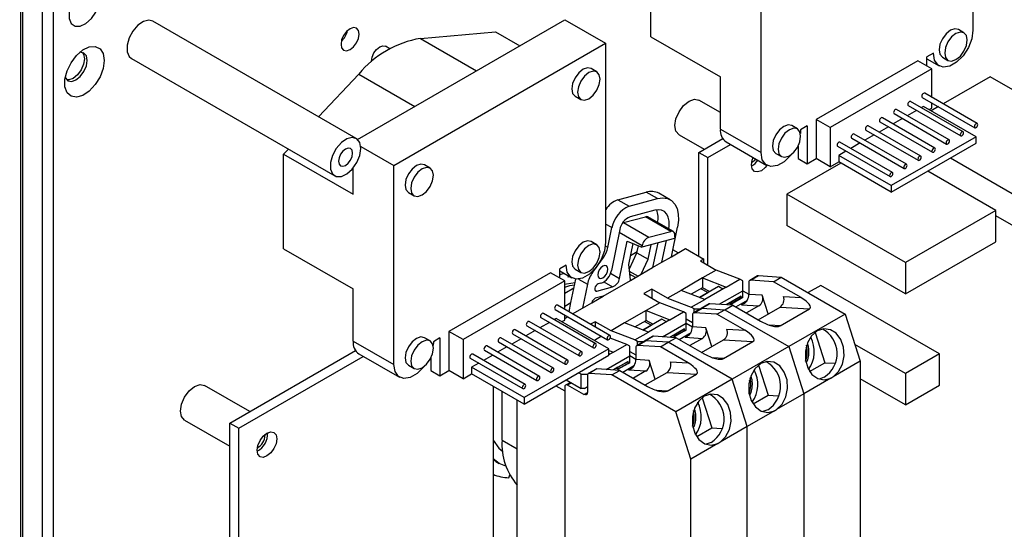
# Model space of a CAD drawing. Header units: millimetres. Extents: x 7205 to 9529, y -660 to 140.
# Tile 181 of 193: x 9225 to 9348, y -284 to -220. Entities that reach past the tile are written whole.
import ezdxf

# ---------------------------------------------------------------- set-up
doc = ezdxf.new("R2010")
doc.units = ezdxf.units.MM
doc.header["$LTSCALE"] = 3

msp = doc.modelspace()

# ---------------------------------------------------------------- linework, layer by layer
at = {"color": 7, "linetype": 'Continuous', "lineweight": 25}
for p, q in [((9344.54, -196.57), (9344.54, -221.47)), ((9304.23, -222.29), (9304.23, -210.45)), ((9318.02, -236.78), (9318.02, -211.87)), ((9228.04, -217.07), (9228.04, -405.69)), ((9229.45, -406.51), (9229.45, -217.89)), ((9267.36, -235.03), (9241.91, -220.33)), ((9267.52, -235.15), (9293.48, -220.16)), ((9293.48, -220.16), (9298.57, -223.1)), ((9275.4, -222.49), (9284.79, -221.67)), ((9284.79, -221.67), (9287.83, -223.43)), ((9343.41, -221.78), (9342.71, -221.37)), ((9304.23, -222.29), (9312.93, -227.31)), ((9271.56, -223.79), (9271.01, -223.48)), ((9272.06, -238.41), (9298.57, -223.1)), ((9298.57, -223.1), (9298.57, -248)), ((9239.21, -225.01), (9264.66, -239.7)), ((9337.64, -225.29), (9324.91, -232.63)), ((9339.41, -226.31), (9337.64, -225.29)), ((9339.59, -224.33), (9338.78, -224.79)), ((9338.78, -225.94), (9338.78, -224.79)), ((9338.78, -225.04), (9340.31, -225.93)), ((9340.71, -224.83), (9341.41, -225.24)), ((9297.45, -226.67), (9296.75, -226.27)), ((9339.41, -226.31), (9326.68, -233.65)), ((9339.41, -229.88), (9339.41, -226.31)), ((9262.65, -232.3), (9267.66, -226.95)), ((9312.93, -233.84), (9312.93, -227.31)), ((9346.69, -227.29), (9340.81, -230.69)), ((9361.54, -235.86), (9346.69, -227.29)), ((9294.75, -229.73), (9295.45, -230.14)), ((9312.93, -231.77), (9310.25, -230.23)), ((9343.31, -234.17), (9336.73, -230.37)), ((9338.2, -229.87), (9344.78, -233.67)), ((9345.08, -233.15), (9338.5, -229.35)), ((9341.54, -235.19), (9334.96, -231.4)), ((9337.48, -231.5), (9336.32, -232.18)), ((9336.43, -230.89), (9343.01, -234.69)), ((9338.35, -231), (9338.08, -231.16)), ((9344.93, -234.8), (9338.35, -231)), ((9339.06, -231.41), (9339.41, -231.21)), ((9340.21, -231.03), (9339.31, -231.55)), ((9339.41, -231.21), (9339.41, -230.57)), ((9324.91, -232.63), (9324.91, -237.53)), ((9326.68, -233.65), (9324.91, -232.63)), ((9339.77, -236.21), (9333.2, -232.42)), ((9335.72, -232.52), (9334.55, -233.2)), ((9334.66, -231.91), (9341.24, -235.71)), ((9312.93, -233.84), (9318.02, -236.78)), ((9322.56, -233.82), (9321.85, -233.41)), ((9322.97, -233.92), (9322.94, -234.4)), ((9323.78, -233.45), (9322.97, -233.92)), ((9323.78, -233.45), (9323.78, -238.19)), ((9326.68, -233.65), (9326.68, -238.55)), ((9331.13, -233.96), (9337.7, -237.75)), ((9338, -237.23), (9331.43, -233.44)), ((9333.95, -233.54), (9332.78, -234.22)), ((9332.9, -232.94), (9339.47, -236.73)), ((9307.75, -234.56), (9310.89, -236.37)), ((9310.21, -236.76), (9313.22, -235.02)), ((9329.36, -234.98), (9335.94, -238.77)), ((9336.24, -238.25), (9329.66, -234.46)), ((9332.18, -234.56), (9331.01, -235.24)), ((9344.93, -234.8), (9334.32, -240.92)), ((9344.93, -235.61), (9344.93, -234.8)), ((9258.27, -236.98), (9258.86, -236.35)), ((9267.91, -236.01), (9272.06, -238.41)), ((9311.34, -237.41), (9314.2, -235.76)), ((9313.65, -235.44), (9318.74, -238.38)), ((9322.65, -235.96), (9322.65, -237.54)), ((9327.59, -236), (9334.17, -239.79)), ((9334.47, -239.27), (9327.89, -235.48)), ((9330.41, -235.58), (9329.24, -236.26)), ((9334.32, -241.74), (9344.93, -235.61)), ((9258.27, -248.82), (9258.27, -236.98)), ((9258.27, -236.98), (9266.97, -242)), ((9310.21, -236.76), (9311.34, -237.41)), ((9310.21, -249.74), (9310.21, -236.76)), ((9311.34, -250.88), (9311.34, -237.41)), ((9319.85, -236.88), (9320.56, -237.29)), ((9322.65, -237.54), (9323.78, -238.19)), ((9323.78, -238.19), (9324.91, -237.53)), ((9326.68, -238.55), (9324.91, -237.53)), ((9328.64, -236.6), (9327.74, -237.13)), ((9327.74, -237.13), (9327.74, -237.94)), ((9334.32, -240.92), (9327.74, -237.13)), ((9350.23, -242.39), (9341.71, -237.47)), ((9266.97, -242), (9266.97, -238.72)), ((9272.06, -263.31), (9272.06, -238.41)), ((9276.59, -238.72), (9275.89, -238.31)), ((9327.99, -238.09), (9321.24, -241.99)), ((9326.68, -238.55), (9327.74, -237.94)), ((9334.32, -241.74), (9327.74, -237.94)), ((9347.4, -244.03), (9338.88, -239.11)), ((9334.32, -240.92), (9334.32, -241.74)), ((9273.89, -241.77), (9274.59, -242.18)), ((9300.1, -242.68), (9303.65, -241.73)), ((9300.1, -242.68), (9301.52, -243.49)), ((9301.52, -243.49), (9305.07, -242.55)), ((9305.07, -242.55), (9303.65, -241.73)), ((9306.65, -242.69), (9305.23, -241.88)), ((9321.24, -241.99), (9321.24, -245.9)), ((9336.09, -250.56), (9321.24, -241.99)), ((9300.81, -245.54), (9303.54, -244.81)), ((9304.71, -244), (9301.63, -244.82)), ((9306.72, -246.65), (9303.54, -244.81)), ((9307.04, -246.68), (9303.85, -244.84)), ((9347.4, -244.03), (9336.09, -250.56)), ((9347.4, -247.95), (9347.4, -244.03)), ((9350.23, -246.31), (9347.4, -244.68)), ((9298.84, -248.67), (9299.35, -246.18)), ((9300.33, -246.43), (9299.28, -251.53)), ((9300.7, -245.57), (9300.81, -245.54)), ((9300.81, -245.54), (9303.99, -247.37)), ((9306.8, -249.83), (9307.56, -246.12)), ((9336.09, -254.48), (9321.24, -245.9)), ((9307.18, -247.54), (9303.08, -248.63)), ((9303.99, -247.37), (9306.72, -246.65)), ((9307.22, -247.36), (9307.18, -247.54)), ((9258.27, -248.82), (9266.97, -253.84)), ((9297.45, -248.31), (9296.75, -247.9)), ((9300.3, -252.53), (9301.26, -247.88)), ((9301.26, -247.88), (9303.08, -248.63)), ((9301.98, -248.17), (9301.44, -250.79)), ((9302.48, -249.32), (9302.66, -248.45)), ((9303.08, -248.63), (9303.12, -248.45)), ((9303.89, -250.14), (9304.27, -248.31)), ((9305.09, -248.09), (9304.45, -251.18)), ((9305.62, -250.51), (9306.18, -247.8)), ((9306.8, -249.83), (9308.58, -248.8)), ((9308.58, -248.8), (9310.84, -250.11)), ((9336.09, -254.48), (9347.4, -247.95)), ((9296.97, -251.73), (9298.29, -249.9)), ((9301.54, -251.32), (9302.48, -249.32)), ((9302.5, -249.21), (9301.66, -249.69)), ((9302.48, -249.32), (9303.89, -250.14)), ((9303, -252.02), (9303.89, -250.14)), ((9305.62, -250.51), (9306.8, -249.83)), ((9306.81, -249.78), (9306.85, -249.8)), ((9307.66, -249.33), (9306.98, -248.94)), ((9310.84, -250.11), (9310.42, -250.35)), ((9310.84, -250.6), (9310.84, -250.11)), ((9293.62, -250.86), (9292.82, -251.33)), ((9292.82, -252.48), (9292.82, -251.33)), ((9294.75, -251.37), (9295.45, -251.78)), ((9301.44, -250.79), (9301.64, -252.69)), ((9301.5, -251.34), (9301.54, -251.32)), ((9301.5, -251.39), (9301.54, -251.32)), ((9303, -252.02), (9304.45, -251.18)), ((9304.45, -251.18), (9305.62, -250.51)), ((9310.42, -250.35), (9312.4, -251.5)), ((9336.09, -250.56), (9336.09, -254.48)), ((9291.68, -251.82), (9278.95, -259.17)), ((9293.45, -252.84), (9291.68, -251.82)), ((9292.82, -251.58), (9294.35, -252.46)), ((9293.89, -252.37), (9293.93, -252.22)), ((9301.68, -252.78), (9303, -252.02)), ((9310.7, -252.48), (9308.01, -254.03)), ((9312.4, -251.5), (9310.7, -252.48)), ((9310.7, -252.48), (9313.67, -253.62)), ((9310.7, -252.48), (9310.7, -253.7)), ((9315.37, -252.64), (9312.4, -251.5)), ((9317.59, -252.21), (9316.6, -252.78)), ((9316.71, -252.76), (9317.7, -252.18)), ((9317.7, -252.18), (9320.55, -252.36)), ((9319.56, -252.94), (9320.55, -252.36)), ((9320.55, -252.36), (9328.56, -256.99)), ((9266.97, -260.37), (9266.97, -253.84)), ((9293.45, -252.84), (9280.72, -260.19)), ((9293.45, -256.41), (9293.45, -252.84)), ((9294.59, -253.77), (9293.45, -254.44)), ((9294.23, -255.53), (9294.83, -252.62)), ((9296.28, -253.26), (9295.66, -256.26)), ((9297.46, -254.13), (9299.44, -253.6)), ((9297.98, -253.14), (9297.64, -253.23)), ((9298.25, -254.76), (9301.68, -252.78)), ((9310.7, -253.7), (9309.29, -254.52)), ((9312.68, -253.54), (9310.31, -254.91)), ((9311.34, -254.31), (9310.49, -253.82)), ((9311.55, -254.19), (9310.7, -253.7)), ((9313.67, -253.62), (9310.98, -255.17)), ((9312.68, -253.54), (9311.34, -254.31)), ((9313.25, -253.86), (9312.68, -253.54)), ((9313.67, -253.62), (9315.37, -252.64)), ((9315.72, -252.84), (9315.37, -252.64)), ((9315.72, -254.07), (9315.72, -252.84)), ((9316.5, -253.01), (9316.5, -254.53)), ((9319.56, -252.94), (9316.71, -252.76)), ((9323.04, -254.94), (9319.56, -252.94)), ((9325.48, -253.42), (9323.93, -254.31)), ((9340.33, -261.99), (9325.48, -253.42)), ((9296.84, -255.58), (9298.25, -254.76)), ((9298.25, -254.76), (9297.27, -255.02)), ((9304.34, -253.86), (9303.35, -254.44)), ((9303.35, -254.44), (9305.33, -255.58)), ((9306.32, -255.01), (9304.34, -253.86)), ((9304.34, -253.86), (9304.34, -255.01)), ((9308.01, -254.03), (9306.32, -255.01)), ((9306.32, -255.01), (9309.29, -256.15)), ((9310.98, -255.17), (9308.01, -254.03)), ((9310.31, -254.91), (9311.34, -254.31)), ((9312.78, -255.77), (9315.72, -254.07)), ((9315.51, -254.76), (9313.67, -255.82)), ((9314.24, -255.5), (9315.51, -254.76)), ((9315.72, -254.88), (9314.24, -255.74)), ((9314.24, -255.74), (9315.51, -255.01)), ((9315.51, -255.01), (9315.51, -254.76)), ((9315.51, -255.01), (9315.72, -254.88)), ((9315.72, -254.07), (9316.5, -254.52)), ((9315.72, -254.88), (9315.72, -254.07)), ((9315.72, -254.88), (9315.72, -254.88)), ((9318.17, -254.64), (9316.5, -254.53)), ((9318.91, -256.98), (9318.17, -254.64)), ((9320.82, -254.8), (9323.04, -254.94)), ((9299.11, -259.68), (9292.54, -255.89)), ((9293.45, -255.99), (9294.23, -255.53)), ((9293.99, -256.72), (9294.23, -255.53)), ((9294.42, -256.98), (9295.66, -256.26)), ((9295.66, -256.26), (9296.84, -255.58)), ((9296.84, -255.56), (9296.84, -255.58)), ((9305.33, -255.58), (9303.63, -256.56)), ((9308.3, -256.72), (9305.33, -255.58)), ((9309.29, -256.15), (9310.98, -255.17)), ((9309.64, -256.35), (9309.29, -256.15)), ((9310.52, -256.29), (9309.53, -256.86)), ((9309.64, -256.84), (9310.63, -256.27)), ((9311.51, -255.72), (9310.52, -256.29)), ((9311.62, -255.7), (9310.63, -256.27)), ((9310.63, -256.27), (9313.48, -256.45)), ((9314.47, -255.88), (9311.62, -255.7)), ((9313.48, -256.45), (9314.47, -255.88)), ((9314.24, -255.5), (9313.67, -255.82)), ((9314.24, -255.74), (9314.02, -255.62)), ((9314.24, -255.5), (9314.24, -255.74)), ((9314.47, -255.88), (9317.95, -257.88)), ((9314.84, -256.09), (9316.32, -255.24)), ((9315.58, -255.82), (9317.75, -255.96)), ((9317.75, -255.96), (9316.18, -256.86)), ((9317.65, -257.71), (9320.4, -256.12)), ((9320.4, -256.12), (9324.07, -256.36)), ((9290.47, -257.43), (9297.05, -261.22)), ((9297.35, -260.7), (9290.77, -256.91)), ((9292.39, -257.54), (9292.12, -257.69)), ((9292.24, -256.41), (9298.81, -260.2)), ((9298.96, -261.33), (9292.39, -257.54)), ((9293.45, -257.74), (9293.45, -257.11)), ((9293.45, -257.54), (9293.82, -257.32)), ((9303.63, -256.56), (9300.94, -258.11)), ((9303.63, -256.56), (9306.6, -257.7)), ((9303.63, -257.78), (9303.63, -256.56)), ((9306.6, -257.7), (9308.3, -256.72)), ((9308.65, -256.93), (9308.3, -256.72)), ((9308.65, -258.15), (9308.65, -256.93)), ((9309.43, -257.09), (9309.43, -258.61)), ((9309.64, -256.35), (9310.41, -256.35)), ((9309.64, -256.8), (9309.64, -256.35)), ((9312.49, -257.02), (9309.64, -256.84)), ((9312.49, -257.02), (9313.48, -256.45)), ((9315.97, -259.03), (9312.49, -257.02)), ((9313.48, -256.45), (9321.49, -261.07)), ((9320.39, -258.48), (9324.07, -256.36)), ((9328.56, -256.99), (9321.49, -261.07)), ((9328.56, -256.99), (9330.43, -262.9)), ((9288.7, -258.45), (9295.28, -262.24)), ((9295.58, -261.72), (9289, -257.93)), ((9291.52, -258.03), (9290.35, -258.71)), ((9293.09, -257.94), (9293.45, -257.74)), ((9297.27, -257.95), (9296.68, -258.28)), ((9299.25, -259.09), (9297.27, -257.95)), ((9297.27, -257.95), (9297.27, -258.62)), ((9300.94, -258.11), (9299.25, -259.09)), ((9303.91, -259.25), (9300.94, -258.11)), ((9302.22, -258.6), (9303.63, -257.78)), ((9303.23, -258.99), (9304.27, -258.39)), ((9305.61, -257.62), (9303.24, -258.99)), ((9304.27, -258.39), (9303.42, -257.91)), ((9304.48, -258.27), (9303.63, -257.78)), ((9306.6, -257.7), (9303.91, -259.25)), ((9305.61, -257.62), (9304.27, -258.39)), ((9306.17, -257.95), (9305.61, -257.62)), ((9305.7, -259.85), (9308.65, -258.15)), ((9308.65, -257.58), (9309.43, -258.03)), ((9308.65, -258.15), (9309.43, -258.6)), ((9308.65, -258.97), (9308.65, -258.15)), ((9311.1, -258.72), (9309.43, -258.61)), ((9311.84, -261.06), (9311.1, -258.72)), ((9276.59, -260.35), (9275.89, -259.95)), ((9277.82, -259.99), (9277.01, -260.45)), ((9277.82, -259.99), (9277.82, -264.72)), ((9278.95, -259.17), (9278.95, -264.07)), ((9280.72, -260.19), (9278.95, -259.17)), ((9292.04, -263.77), (9285.47, -259.97)), ((9286.93, -259.47), (9293.51, -263.26)), ((9293.81, -262.75), (9287.23, -258.95)), ((9289.75, -259.06), (9288.59, -259.73)), ((9298.06, -259.77), (9297.16, -260.29)), ((9301.23, -260.8), (9299.13, -260)), ((9302.22, -260.23), (9299.25, -259.09)), ((9302.22, -260.23), (9303.91, -259.25)), ((9304.44, -259.8), (9303.45, -260.37)), ((9304.55, -259.78), (9303.56, -260.35)), ((9307.4, -259.96), (9304.55, -259.78)), ((9306.41, -260.53), (9307.4, -259.96)), ((9308.44, -258.84), (9306.6, -259.91)), ((9307.17, -259.58), (9306.6, -259.91)), ((9307.17, -259.82), (9306.95, -259.7)), ((9307.17, -259.58), (9308.44, -258.84)), ((9308.65, -258.97), (9307.17, -259.82)), ((9307.17, -259.82), (9308.44, -259.09)), ((9307.17, -259.58), (9307.17, -259.82)), ((9307.4, -259.96), (9310.88, -261.96)), ((9307.77, -260.17), (9309.25, -259.32)), ((9308.44, -259.09), (9308.44, -258.84)), ((9308.44, -259.09), (9308.65, -258.97)), ((9308.51, -259.9), (9310.68, -260.04)), ((9308.65, -258.97), (9308.65, -258.97)), ((9313.75, -258.89), (9315.97, -259.03)), ((9324.78, -259.3), (9325.98, -263.08)), ((9266.97, -260.37), (9272.06, -263.31)), ((9277.01, -260.45), (9276.97, -260.94)), ((9280.72, -260.19), (9280.72, -265.09)), ((9290.27, -264.79), (9283.7, -260.99)), ((9286.22, -261.1), (9285.05, -261.77)), ((9285.17, -260.49), (9291.74, -264.29)), ((9287.99, -260.08), (9286.82, -260.75)), ((9299.53, -261.78), (9301.23, -260.8)), ((9301.58, -261.01), (9301.23, -260.8)), ((9301.58, -262.23), (9301.58, -261.01)), ((9302.57, -260.44), (9302.22, -260.23)), ((9302.36, -261.17), (9302.36, -262.69)), ((9303.45, -260.37), (9302.46, -260.94)), ((9302.57, -260.92), (9303.56, -260.35)), ((9302.57, -260.44), (9303.34, -260.44)), ((9302.57, -260.88), (9302.57, -260.44)), ((9305.42, -261.1), (9302.57, -260.92)), ((9306.41, -260.53), (9303.56, -260.35)), ((9305.42, -261.1), (9306.41, -260.53)), ((9308.9, -263.11), (9305.42, -261.1)), ((9314.42, -265.16), (9306.41, -260.53)), ((9310.68, -260.04), (9309.11, -260.94)), ((9310.58, -261.79), (9313.33, -260.21)), ((9313.32, -262.56), (9317, -260.44)), ((9313.33, -260.21), (9317, -260.44)), ((9321.49, -261.07), (9314.42, -265.16)), ((9321.49, -261.07), (9323.36, -266.99)), ((9323.75, -261.46), (9323.66, -261.19)), ((9336.09, -264.44), (9329.76, -260.79)), ((9251.52, -270.64), (9267.26, -261.55)), ((9252.65, -271.29), (9268.24, -262.29)), ((9267.69, -261.97), (9272.78, -264.91)), ((9288.51, -265.81), (9281.93, -262.01)), ((9284.45, -262.12), (9283.28, -262.79)), ((9283.4, -261.51), (9289.97, -265.31)), ((9298.96, -261.33), (9288.36, -267.45)), ((9288.36, -268.27), (9298.96, -262.15)), ((9298.63, -263.93), (9301.58, -262.23)), ((9298.96, -262.15), (9298.96, -261.33)), ((9298.96, -261.57), (9299.53, -261.78)), ((9299.53, -261.78), (9298.96, -262.11)), ((9299.1, -262.03), (9298.96, -261.95)), ((9301.58, -261.66), (9302.36, -262.11)), ((9302.36, -262.68), (9301.58, -262.23)), ((9301.58, -263.05), (9301.58, -262.23)), ((9323.59, -261.45), (9323.75, -261.46)), ((9323.75, -261.46), (9323.6, -261.56)), ((9340.33, -261.99), (9336.09, -264.44)), ((9340.33, -265.91), (9340.33, -261.99)), ((9273.89, -263.41), (9274.59, -263.82)), ((9276.69, -262.49), (9276.69, -264.07)), ((9281.63, -262.53), (9288.21, -266.33)), ((9282.68, -263.14), (9281.78, -263.66)), ((9288.36, -267.45), (9281.78, -263.66)), ((9281.78, -263.66), (9281.78, -264.47)), ((9301.37, -262.93), (9299.53, -263.99)), ((9300.09, -263.66), (9299.53, -263.99)), ((9300.09, -263.66), (9301.37, -262.93)), ((9301.58, -263.05), (9300.09, -263.91)), ((9300.09, -263.91), (9301.37, -263.17)), ((9300.09, -263.66), (9300.09, -263.91)), ((9300.7, -264.25), (9302.17, -263.4)), ((9301.37, -263.17), (9301.37, -262.93)), ((9301.37, -263.17), (9301.58, -263.05)), ((9301.58, -263.05), (9301.58, -263.05)), ((9304.03, -262.8), (9302.36, -262.69)), ((9304.77, -265.15), (9304.03, -262.8)), ((9306.67, -262.97), (9308.9, -263.11)), ((9317.71, -263.38), (9318.91, -267.16)), ((9324.1, -264.17), (9325.98, -263.08)), ((9325.98, -263.08), (9327.24, -263.16)), ((9330.43, -262.9), (9327.04, -264.86)), ((9330.43, -262.9), (9330.43, -287.04)), ((9276.69, -264.07), (9277.82, -264.72)), ((9277.82, -264.72), (9278.95, -264.07)), ((9280.72, -265.09), (9278.95, -264.07)), ((9280.72, -265.09), (9281.78, -264.47)), ((9288.36, -268.27), (9281.78, -264.47)), ((9295.5, -264.52), (9295.18, -264.33)), ((9295.5, -264.52), (9296.32, -264.52)), ((9295.5, -266.31), (9295.5, -264.52)), ((9296.28, -264.68), (9296.28, -266.83)), ((9297.37, -263.88), (9296.38, -264.45)), ((9297.48, -263.86), (9296.49, -264.43)), ((9299.34, -264.61), (9296.49, -264.43)), ((9300.33, -264.04), (9297.48, -263.86)), ((9299.34, -264.61), (9300.33, -264.04)), ((9307.35, -269.24), (9299.34, -264.61)), ((9300.09, -263.91), (9299.88, -263.78)), ((9300.33, -264.04), (9303.8, -266.05)), ((9301.44, -263.98), (9303.61, -264.12)), ((9303.61, -264.12), (9302.04, -265.03)), ((9303.51, -265.87), (9306.25, -264.29)), ((9306.25, -264.29), (9309.93, -264.52)), ((9306.25, -266.64), (9309.93, -264.52)), ((9325.93, -264.89), (9325.29, -265.13)), ((9326.89, -264.95), (9327.04, -264.86)), ((9336.09, -264.44), (9336.09, -268.36)), ((9254.02, -269.2), (9248.38, -265.94)), ((9284.47, -266.03), (9284.47, -294.16)), ((9292.35, -265.97), (9293.45, -266.6)), ((9293.45, -266.11), (9293.45, -290.12)), ((9294.15, -265.54), (9293.55, -265.88)), ((9293.62, -265.23), (9295.5, -266.31)), ((9295.82, -267.07), (9293.8, -265.91)), ((9295.92, -266.31), (9296.28, -266.11)), ((9296.28, -266.11), (9295.92, -266.31)), ((9314.42, -265.16), (9307.35, -269.24)), ((9316.29, -271.07), (9314.42, -265.16)), ((9316.52, -265.53), (9316.68, -265.54)), ((9316.68, -265.54), (9316.53, -265.64)), ((9316.68, -265.54), (9316.59, -265.28)), ((9326.75, -265.03), (9323.36, -266.99)), ((9326.75, -265.03), (9326.89, -264.95)), ((9336.09, -268.36), (9330.43, -265.09)), ((9336.09, -268.36), (9340.33, -265.91)), ((9285.6, -272.77), (9285.6, -266.68)), ((9295.92, -266.31), (9295.5, -266.31)), ((9295.82, -267.07), (9296.28, -266.81)), ((9296.07, -267.09), (9295.82, -267.07)), ((9317.03, -268.25), (9318.91, -267.16)), ((9318.91, -267.16), (9320.17, -267.24)), ((9323.36, -266.99), (9319.97, -268.94)), ((9323.36, -266.99), (9323.36, -291.12)), ((9287.51, -288.24), (9287.51, -267.78)), ((9288.36, -267.45), (9288.36, -268.27)), ((9310.64, -267.46), (9311.84, -271.25)), ((9309.22, -275.15), (9307.35, -269.24)), ((9309.45, -269.61), (9309.6, -269.62)), ((9309.6, -269.62), (9309.46, -269.73)), ((9309.6, -269.62), (9309.52, -269.36)), ((9319.68, -269.11), (9316.29, -271.07)), ((9318.86, -268.97), (9318.22, -269.21)), ((9319.68, -269.11), (9319.82, -269.03)), ((9319.82, -269.03), (9319.97, -268.94)), ((9245.88, -270.27), (9251.52, -273.53)), ((9251.52, -392.13), (9251.52, -270.64)), ((9251.52, -270.64), (9252.65, -271.29)), ((9316.29, -271.07), (9312.9, -273.02)), ((9316.29, -295.2), (9316.29, -271.07)), ((9252.65, -392.78), (9252.65, -271.29)), ((9255.94, -272.17), (9255.93, -272.08)), ((9309.96, -272.33), (9311.84, -271.25)), ((9311.84, -271.25), (9313.1, -271.33)), ((9312.6, -273.19), (9309.22, -275.15)), ((9311.78, -273.05), (9311.15, -273.3)), ((9312.6, -273.19), (9312.75, -273.12)), ((9312.75, -273.12), (9312.9, -273.02)), ((9285.63, -274.06), (9285.67, -274.08)), ((9284.81, -275.43), (9285.24, -275.68)), ((9309.22, -299.28), (9309.22, -275.15)), ((9286.45, -277.48), (9286.56, -277.12))]:
    msp.add_line(p, q, dxfattribs=at)
at = {"color": 8, "linetype": 'Continuous', "lineweight": 25}
for p, q in [((9275.4, -222.49), (9282.42, -226.55)), ((9267.66, -226.95), (9274.69, -231.01)), ((9299.35, -246.18), (9298.57, -245.74)), ((9303.12, -248.45), (9300.26, -246.8)), ((9298.84, -248.67), (9298.54, -248.49)), ((9298.16, -249.82), (9298.29, -249.9)), ((9296.89, -251.68), (9296.97, -251.73)), ((9299.18, -251.88), (9300.3, -252.53)), ((9301.53, -251.61), (9302.62, -252.24)), ((9302.31, -252.42), (9301.57, -251.99)), ((9295.16, -252.62), (9296.28, -253.26)), ((9298.35, -252.97), (9299.44, -253.6)), ((9301.72, -252.76), (9301.65, -252.72)), ((9297.21, -253.99), (9297.46, -254.13)), ((9316.06, -255.54), (9315.58, -255.82)), ((9320.39, -258.48), (9319.11, -258.4)), ((9308.99, -259.63), (9308.51, -259.9)), ((9313.32, -262.56), (9312.04, -262.48)), ((9301.92, -263.71), (9301.44, -263.98)), ((9294.3, -265.62), (9293.8, -265.91)), ((9296.25, -266.98), (9296.07, -267.09)), ((9306.25, -266.64), (9304.97, -266.56)), ((9285.6, -272.77), (9287.51, -273.87))]:
    msp.add_line(p, q, dxfattribs=at)
at = {"color": 7, "linetype": 'Continuous', "lineweight": 25, "flags": 128}
for points in [[(9235.29, -217.38), (9235.16, -216.65), (9234.78, -216.16), (9234.21, -215.99), (9233.52, -216.16), (9232.81, -216.65), (9232.17, -217.39), (9231.69, -218.28), (9231.43, -219.19), (9231.43, -220.02), (9231.69, -220.64), (9232.17, -220.97), (9232.81, -220.97), (9233.52, -220.64), (9234.21, -220.01), (9234.78, -219.19), (9235.16, -218.27), (9235.29, -217.38)], [(9241.91, -220.33), (9241.41, -220.2), (9240.73, -220.37), (9240.03, -220.85), (9239.41, -221.57), (9238.93, -222.44), (9238.68, -223.35), (9238.68, -224.16), (9238.93, -224.77), (9239.21, -225.01)], [(9267.71, -221.94), (9267.62, -221.49), (9267.38, -221.2), (9267.01, -221.13), (9266.58, -221.28), (9266.14, -221.63), (9265.78, -222.13), (9265.53, -222.69), (9265.45, -223.24), (9265.53, -223.69), (9265.78, -223.97), (9266.14, -224.05), (9266.58, -223.9), (9267.01, -223.55), (9267.38, -223.05), (9267.62, -222.49), (9267.71, -221.94)], [(9344.54, -221.47), (9344.39, -222.53), (9343.96, -223.64), (9343.3, -224.66), (9342.49, -225.46), (9341.63, -225.96), (9340.82, -226.09), (9340.17, -225.83), (9339.74, -225.22), (9339.59, -224.33)], [(9342.71, -221.37), (9342.25, -221.28), (9341.71, -221.47), (9341.17, -221.91), (9340.71, -222.53), (9340.4, -223.23), (9340.29, -223.92), (9340.4, -224.48), (9340.71, -224.83), (9340.71, -224.83)], [(9343.83, -222.69), (9343.72, -222.13), (9343.41, -221.78), (9342.96, -221.69), (9342.41, -221.88), (9341.87, -222.31), (9341.41, -222.93), (9341.11, -223.64), (9341, -224.33), (9341.11, -224.89), (9341.41, -225.24), (9341.87, -225.33), (9342.41, -225.14), (9342.96, -224.71), (9343.41, -224.09), (9343.72, -223.38), (9343.83, -222.69)], [(9235.82, -225.24), (9235.68, -226.25), (9235.3, -227.3), (9234.7, -228.28), (9233.95, -229.09), (9233.14, -229.63), (9232.35, -229.86), (9231.67, -229.74), (9231.17, -229.29), (9230.9, -228.55), (9230.9, -227.61), (9231.17, -226.56), (9231.67, -225.53), (9232.35, -224.63), (9233.14, -223.94), (9233.95, -223.55), (9234.7, -223.49), (9235.3, -223.79), (9235.68, -224.39), (9235.82, -225.24)], [(9233.7, -225.24), (9233.59, -224.68), (9233.28, -224.32), (9232.82, -224.23), (9232.74, -224.25)], [(9233.09, -224.25), (9233.24, -224.47), (9233.34, -225.04)], [(9269.27, -225.42), (9269.26, -225.32), (9269.34, -224.83), (9269.56, -224.31), (9269.9, -223.86), (9270.29, -223.55), (9270.68, -223.41), (9271.01, -223.48)], [(9230.94, -227.35), (9230.98, -227.44), (9231.28, -227.79), (9231.74, -227.88), (9232.28, -227.69), (9232.82, -227.25), (9233.28, -226.63), (9233.59, -225.93), (9233.7, -225.24)], [(9233.34, -225.04), (9233.24, -225.72), (9232.93, -226.43), (9232.47, -227.05), (9231.93, -227.49), (9231.39, -227.67), (9231.12, -227.66)], [(9296.75, -226.27), (9296.29, -226.18), (9295.75, -226.36), (9295.2, -226.8), (9294.75, -227.42), (9294.44, -228.13), (9294.33, -228.81), (9294.44, -229.38), (9294.75, -229.73), (9294.75, -229.73)], [(9297.87, -227.59), (9297.76, -227.03), (9297.45, -226.67), (9296.99, -226.58), (9296.45, -226.77), (9295.91, -227.21), (9295.45, -227.83), (9295.15, -228.54), (9295.04, -229.22), (9295.15, -229.79), (9295.45, -230.14), (9295.91, -230.23), (9296.45, -230.04), (9296.99, -229.6), (9297.45, -228.98), (9297.76, -228.28), (9297.87, -227.59)], [(9307.75, -234.56), (9307.75, -234.56), (9307.37, -234.12), (9307.24, -233.41), (9307.37, -232.55), (9307.75, -231.67), (9308.33, -230.9), (9309, -230.35), (9309.68, -230.11), (9310.25, -230.23)], [(9336.73, -230.37), (9336.66, -230.36), (9336.58, -230.39), (9336.5, -230.46), (9336.43, -230.55), (9336.39, -230.65), (9336.37, -230.76)], [(9338.5, -229.35), (9338.43, -229.34), (9338.35, -229.37), (9338.27, -229.43), (9338.2, -229.53), (9338.15, -229.63), (9338.14, -229.74)], [(9338.14, -229.74), (9338.15, -229.82), (9338.2, -229.87), (9338.2, -229.87)], [(9334.96, -231.4), (9334.89, -231.38), (9334.81, -231.41), (9334.73, -231.48), (9334.66, -231.57), (9334.62, -231.67), (9334.6, -231.78)], [(9336.37, -230.76), (9336.39, -230.84), (9336.43, -230.89), (9336.43, -230.89)], [(9333.2, -232.42), (9333.13, -232.4), (9333.05, -232.43), (9332.96, -232.5), (9332.9, -232.59), (9332.85, -232.69), (9332.83, -232.8)], [(9332.83, -232.8), (9332.85, -232.88), (9332.9, -232.94), (9332.9, -232.94)], [(9334.6, -231.78), (9334.62, -231.86), (9334.66, -231.91), (9334.66, -231.91)], [(9321.85, -233.41), (9321.39, -233.32), (9320.85, -233.51), (9320.31, -233.95), (9319.85, -234.57), (9319.54, -235.27), (9319.43, -235.96)], [(9320.14, -236.37), (9320.25, -236.93), (9320.56, -237.29), (9321.01, -237.37), (9321.56, -237.19), (9322.1, -236.75), (9322.56, -236.13), (9322.86, -235.42), (9322.97, -234.74), (9322.86, -234.17), (9322.56, -233.82), (9322.1, -233.73), (9321.56, -233.92), (9321.01, -234.36), (9320.56, -234.98), (9320.25, -235.68), (9320.14, -236.37)], [(9331.43, -233.44), (9331.36, -233.42), (9331.28, -233.45), (9331.2, -233.52), (9331.13, -233.61), (9331.08, -233.72), (9331.07, -233.82)], [(9331.07, -233.82), (9331.08, -233.9), (9331.13, -233.96), (9331.13, -233.96)], [(9345.14, -233.29), (9345.12, -233.2), (9345.08, -233.15), (9345.01, -233.14), (9344.93, -233.17), (9344.84, -233.23), (9344.78, -233.32), (9344.73, -233.43), (9344.71, -233.53), (9344.73, -233.62), (9344.78, -233.67), (9344.84, -233.68), (9344.93, -233.66), (9345.01, -233.59), (9345.08, -233.5), (9345.12, -233.39), (9345.14, -233.29)], [(9267.92, -236.26), (9267.79, -235.54), (9267.42, -235.06), (9266.86, -234.9), (9266.19, -235.07), (9265.49, -235.54), (9264.86, -236.27), (9264.39, -237.14), (9264.14, -238.04), (9264.14, -238.85), (9264.39, -239.46), (9264.86, -239.79), (9265.49, -239.79), (9266.19, -239.46), (9266.86, -238.85), (9267.42, -238.03), (9267.79, -237.13), (9267.92, -236.26)], [(9329.66, -234.46), (9329.59, -234.44), (9329.51, -234.47), (9329.43, -234.54), (9329.36, -234.63), (9329.31, -234.74), (9329.3, -234.84)], [(9329.3, -234.84), (9329.31, -234.92), (9329.36, -234.98), (9329.36, -234.98)], [(9341.6, -235.33), (9341.59, -235.24), (9341.54, -235.19), (9341.47, -235.18), (9341.39, -235.21), (9341.31, -235.27), (9341.24, -235.36), (9341.19, -235.47), (9341.18, -235.57), (9341.19, -235.66), (9341.24, -235.71), (9341.31, -235.72), (9341.39, -235.7), (9341.47, -235.63), (9341.54, -235.54), (9341.59, -235.43), (9341.6, -235.33)], [(9343.37, -234.31), (9343.35, -234.22), (9343.31, -234.17), (9343.24, -234.16), (9343.16, -234.19), (9343.08, -234.25), (9343.01, -234.34), (9342.96, -234.45), (9342.95, -234.55), (9342.96, -234.64), (9343.01, -234.69), (9343.08, -234.7), (9343.16, -234.68), (9343.24, -234.61), (9343.31, -234.52), (9343.35, -234.41), (9343.37, -234.31)], [(9266.9, -236.85), (9266.83, -236.5), (9266.64, -236.28), (9266.35, -236.23), (9266.01, -236.34), (9265.67, -236.62), (9265.39, -237), (9265.2, -237.44), (9265.13, -237.87), (9265.2, -238.23), (9265.39, -238.45), (9265.67, -238.5), (9266.01, -238.38), (9266.35, -238.11), (9266.64, -237.72), (9266.83, -237.28), (9266.9, -236.85)], [(9319.43, -235.96), (9319.54, -236.52), (9319.85, -236.88), (9319.85, -236.88)], [(9327.89, -235.48), (9327.82, -235.46), (9327.74, -235.49), (9327.66, -235.56), (9327.59, -235.65), (9327.55, -235.76), (9327.53, -235.86)], [(9327.53, -235.86), (9327.55, -235.94), (9327.59, -236), (9327.59, -236)], [(9339.83, -236.35), (9339.82, -236.26), (9339.77, -236.21), (9339.7, -236.2), (9339.62, -236.23), (9339.54, -236.29), (9339.47, -236.39), (9339.43, -236.49), (9339.41, -236.59), (9339.43, -236.68), (9339.47, -236.73), (9339.54, -236.74), (9339.62, -236.72), (9339.7, -236.65), (9339.77, -236.56), (9339.82, -236.45), (9339.83, -236.35)], [(9316.82, -238.33), (9316.91, -237.73), (9317.04, -237.39)], [(9321.81, -237.02), (9321.73, -237.11), (9320.92, -237.92), (9320.06, -238.41), (9319.26, -238.54), (9318.6, -238.28), (9318.17, -237.67), (9318.02, -236.78)], [(9338.07, -237.37), (9338.05, -237.29), (9338, -237.23), (9337.94, -237.22), (9337.85, -237.25), (9337.77, -237.31), (9337.7, -237.41), (9337.66, -237.51), (9337.64, -237.61), (9337.66, -237.7), (9337.7, -237.75), (9337.77, -237.77), (9337.85, -237.74), (9337.94, -237.67), (9338, -237.58), (9338.05, -237.47), (9338.07, -237.37)], [(9275.89, -238.31), (9275.43, -238.22), (9274.89, -238.41), (9274.34, -238.84), (9273.89, -239.46), (9273.58, -240.17), (9273.47, -240.86)], [(9274.18, -241.26), (9274.29, -241.83), (9274.59, -242.18), (9275.05, -242.27), (9275.59, -242.08), (9276.13, -241.64), (9276.59, -241.03), (9276.9, -240.32), (9277.01, -239.63), (9276.9, -239.07), (9276.59, -238.72), (9276.13, -238.63), (9275.59, -238.81), (9275.05, -239.25), (9274.59, -239.87), (9274.29, -240.58), (9274.18, -241.26)], [(9318.76, -238.39), (9318.53, -238.66), (9318.06, -239.05), (9317.58, -239.21), (9317.18, -239.13), (9316.91, -238.82), (9316.82, -238.33)], [(9336.3, -238.39), (9336.28, -238.31), (9336.24, -238.25), (9336.17, -238.24), (9336.09, -238.27), (9336.01, -238.33), (9335.94, -238.43), (9335.89, -238.53), (9335.87, -238.64), (9335.89, -238.72), (9335.94, -238.77), (9336.01, -238.79), (9336.09, -238.76), (9336.17, -238.69), (9336.24, -238.6), (9336.28, -238.49), (9336.3, -238.39)], [(9334.53, -239.41), (9334.51, -239.33), (9334.47, -239.27), (9334.4, -239.26), (9334.32, -239.29), (9334.24, -239.35), (9334.17, -239.45), (9334.12, -239.55), (9334.11, -239.66), (9334.12, -239.74), (9334.17, -239.79), (9334.24, -239.81), (9334.32, -239.78), (9334.4, -239.71), (9334.47, -239.62), (9334.51, -239.51), (9334.53, -239.41)], [(9273.47, -240.86), (9273.58, -241.42), (9273.89, -241.77), (9273.89, -241.77)], [(9305.07, -242.55), (9305.72, -242.46), (9306.3, -242.54), (9306.81, -242.8), (9307.21, -243.22), (9307.5, -243.78), (9307.65, -244.47), (9307.68, -245.26), (9307.56, -246.12)], [(9306.48, -246.35), (9306.53, -245.9), (9306.52, -245.35), (9306.41, -244.86), (9306.21, -244.47), (9305.92, -244.17), (9305.57, -244), (9305.16, -243.94), (9304.71, -244)], [(9307.22, -247.36), (9307.24, -247.19), (9307.24, -247.03), (9307.21, -246.89), (9307.15, -246.78), (9307.07, -246.7), (9306.97, -246.65), (9306.85, -246.63), (9306.72, -246.65)], [(9298.57, -248), (9298.42, -249.07), (9298, -250.17), (9297.34, -251.19), (9296.53, -252), (9295.67, -252.49), (9294.86, -252.62), (9294.2, -252.36), (9293.77, -251.75), (9293.62, -250.86)], [(9296.75, -247.9), (9296.29, -247.81), (9295.75, -248), (9295.2, -248.44), (9294.75, -249.06), (9294.44, -249.77), (9294.33, -250.45), (9294.44, -251.02), (9294.75, -251.37), (9294.75, -251.37)], [(9297.87, -249.23), (9297.76, -248.66), (9297.45, -248.31), (9296.99, -248.22), (9296.45, -248.41), (9295.91, -248.85), (9295.45, -249.47), (9295.15, -250.17), (9295.04, -250.86), (9295.15, -251.42), (9295.45, -251.78), (9295.91, -251.87), (9296.45, -251.68), (9296.99, -251.24), (9297.45, -250.62), (9297.76, -249.91), (9297.87, -249.23)], [(9297.57, -252.1), (9297.62, -252.35), (9297.76, -252.51), (9297.97, -252.55), (9298.21, -252.47), (9298.45, -252.27), (9298.66, -251.99), (9298.8, -251.67), (9298.85, -251.36), (9298.8, -251.11), (9298.66, -250.95), (9298.45, -250.91), (9298.21, -251), (9297.97, -251.19), (9297.76, -251.47), (9297.62, -251.79), (9297.57, -252.1)], [(9294.11, -252.32), (9294.11, -252.32), (9293.89, -252.37)], [(9293.45, -253.24), (9293.68, -253.19), (9294.75, -253.03)], [(9293.45, -253.61), (9294.1, -253.43), (9294.69, -253.32)], [(9297.64, -253.23), (9297.5, -253.3), (9297.37, -253.43), (9297.27, -253.59), (9297.21, -253.77), (9297.2, -253.94), (9297.24, -254.06), (9297.33, -254.13), (9297.46, -254.13)], [(9292.54, -255.89), (9292.47, -255.87), (9292.39, -255.9), (9292.31, -255.97), (9292.24, -256.06), (9292.19, -256.17), (9292.17, -256.27)], [(9292.17, -256.27), (9292.19, -256.35), (9292.24, -256.41), (9292.24, -256.41)], [(9290.77, -256.91), (9290.7, -256.89), (9290.62, -256.92), (9290.54, -256.99), (9290.47, -257.08), (9290.42, -257.19), (9290.41, -257.29)], [(9290.41, -257.29), (9290.42, -257.37), (9290.47, -257.43), (9290.47, -257.43)], [(9289, -257.93), (9288.93, -257.92), (9288.85, -257.94), (9288.77, -258.01), (9288.7, -258.1), (9288.66, -258.21), (9288.64, -258.31)], [(9288.64, -258.31), (9288.66, -258.4), (9288.7, -258.45), (9288.7, -258.45)], [(9275.89, -259.95), (9275.43, -259.86), (9274.89, -260.04), (9274.34, -260.48), (9273.89, -261.1), (9273.58, -261.81), (9273.47, -262.49)], [(9285.47, -259.97), (9285.4, -259.96), (9285.32, -259.98), (9285.23, -260.05), (9285.17, -260.14), (9285.12, -260.25), (9285.1, -260.35)], [(9287.23, -258.95), (9287.16, -258.94), (9287.08, -258.96), (9287, -259.03), (9286.93, -259.12), (9286.89, -259.23), (9286.87, -259.33)], [(9286.87, -259.33), (9286.89, -259.42), (9286.93, -259.47), (9286.93, -259.47)], [(9299.18, -259.82), (9299.16, -259.74), (9299.11, -259.68), (9299.04, -259.67), (9298.96, -259.7), (9298.88, -259.76), (9298.81, -259.86), (9298.77, -259.96), (9298.75, -260.07), (9298.77, -260.15), (9298.81, -260.2), (9298.88, -260.22), (9298.96, -260.19), (9299.04, -260.12), (9299.11, -260.03), (9299.16, -259.92), (9299.18, -259.82)], [(9327.04, -264.86), (9327.72, -264.2), (9328.19, -263.28), (9328.41, -262.22), (9328.34, -261.14), (9328.01, -260.16), (9327.43, -259.4), (9326.69, -258.95), (9325.87, -258.85), (9325.06, -259.11), (9324.35, -259.72), (9323.83, -260.6), (9323.56, -261.64), (9323.57, -262.72), (9323.86, -263.73), (9324.39, -264.54), (9325.11, -265.06), (9325.93, -265.23), (9326.75, -265.03)], [(9274.18, -262.9), (9274.29, -263.47), (9274.59, -263.82), (9275.05, -263.91), (9275.59, -263.72), (9276.13, -263.28), (9276.59, -262.66), (9276.9, -261.96), (9277.01, -261.27), (9276.9, -260.71), (9276.59, -260.35), (9276.13, -260.26), (9275.59, -260.45), (9275.05, -260.89), (9274.59, -261.51), (9274.29, -262.22), (9274.18, -262.9)], [(9283.7, -260.99), (9283.63, -260.98), (9283.55, -261), (9283.47, -261.07), (9283.4, -261.16), (9283.35, -261.27), (9283.34, -261.37)], [(9285.1, -260.35), (9285.12, -260.44), (9285.17, -260.49), (9285.17, -260.49)], [(9297.41, -260.84), (9297.39, -260.76), (9297.35, -260.7), (9297.28, -260.69), (9297.2, -260.72), (9297.11, -260.78), (9297.05, -260.88), (9297, -260.98), (9296.98, -261.09), (9297, -261.17), (9297.05, -261.22), (9297.11, -261.24), (9297.2, -261.21), (9297.28, -261.14), (9297.35, -261.05), (9297.39, -260.94), (9297.41, -260.84)], [(9281.93, -262.01), (9281.86, -262), (9281.78, -262.03), (9281.7, -262.09), (9281.63, -262.18), (9281.58, -262.29), (9281.57, -262.39)], [(9281.57, -262.39), (9281.58, -262.48), (9281.63, -262.53), (9281.63, -262.53)], [(9283.34, -261.37), (9283.35, -261.46), (9283.4, -261.51), (9283.4, -261.51)], [(9295.64, -261.86), (9295.62, -261.78), (9295.58, -261.72), (9295.51, -261.71), (9295.43, -261.74), (9295.35, -261.81), (9295.28, -261.9), (9295.23, -262), (9295.22, -262.11), (9295.23, -262.19), (9295.28, -262.24), (9295.35, -262.26), (9295.43, -262.23), (9295.51, -262.16), (9295.58, -262.07), (9295.62, -261.97), (9295.64, -261.86)], [(9275.84, -263.55), (9275.77, -263.64), (9274.96, -264.45), (9274.1, -264.94), (9273.3, -265.07), (9272.64, -264.81), (9272.21, -264.2), (9272.06, -263.31)], [(9273.47, -262.49), (9273.58, -263.06), (9273.89, -263.41), (9273.89, -263.41)], [(9293.87, -262.88), (9293.86, -262.8), (9293.81, -262.75), (9293.74, -262.73), (9293.66, -262.76), (9293.58, -262.83), (9293.51, -262.92), (9293.46, -263.02), (9293.45, -263.13), (9293.46, -263.21), (9293.51, -263.26), (9293.58, -263.28), (9293.66, -263.25), (9293.74, -263.18), (9293.81, -263.09), (9293.86, -262.99), (9293.87, -262.88)], [(9319.97, -268.94), (9320.65, -268.28), (9321.12, -267.36), (9321.34, -266.3), (9321.27, -265.22), (9320.93, -264.25), (9320.36, -263.48), (9319.62, -263.03), (9318.8, -262.93), (9317.98, -263.2), (9317.28, -263.8), (9316.76, -264.68), (9316.49, -265.72), (9316.5, -266.8), (9316.79, -267.81), (9317.32, -268.62), (9318.04, -269.14), (9318.85, -269.31), (9319.68, -269.11)], [(9290.34, -264.92), (9290.32, -264.84), (9290.27, -264.79), (9290.21, -264.77), (9290.12, -264.8), (9290.04, -264.87), (9289.97, -264.96), (9289.93, -265.07), (9289.91, -265.17), (9289.93, -265.25), (9289.97, -265.31), (9290.04, -265.32), (9290.12, -265.29), (9290.21, -265.23), (9290.27, -265.13), (9290.32, -265.03), (9290.34, -264.92)], [(9292.1, -263.9), (9292.09, -263.82), (9292.04, -263.77), (9291.97, -263.75), (9291.89, -263.78), (9291.81, -263.85), (9291.74, -263.94), (9291.7, -264.04), (9291.68, -264.15), (9291.7, -264.23), (9291.74, -264.29), (9291.81, -264.3), (9291.89, -264.27), (9291.97, -264.21), (9292.04, -264.11), (9292.09, -264.01), (9292.1, -263.9)], [(9245.88, -270.27), (9245.88, -270.27), (9245.5, -269.83), (9245.36, -269.13), (9245.5, -268.27), (9245.88, -267.39), (9246.46, -266.61), (9247.13, -266.07), (9247.81, -265.83), (9248.38, -265.94)], [(9288.57, -265.94), (9288.55, -265.86), (9288.51, -265.81), (9288.44, -265.79), (9288.36, -265.82), (9288.28, -265.89), (9288.21, -265.98), (9288.16, -266.09), (9288.14, -266.19), (9288.16, -266.27), (9288.21, -266.33), (9288.28, -266.34), (9288.36, -266.31), (9288.44, -266.25), (9288.51, -266.15), (9288.55, -266.05), (9288.57, -265.94)], [(9312.9, -273.02), (9313.57, -272.36), (9314.05, -271.45), (9314.27, -270.39), (9314.2, -269.31), (9313.86, -268.33), (9313.29, -267.57), (9312.55, -267.11), (9311.72, -267.01), (9310.91, -267.28), (9310.21, -267.89), (9309.69, -268.76), (9309.42, -269.8), (9309.43, -270.89), (9309.72, -271.89), (9310.25, -272.7), (9310.97, -273.22), (9311.78, -273.39), (9312.6, -273.19)], [(9254.95, -274.05), (9255.04, -273.45), (9255.31, -272.83), (9255.71, -272.29), (9256.18, -271.91), (9256.66, -271.74), (9257.06, -271.82), (9257.33, -272.13), (9257.42, -272.62), (9257.33, -273.22), (9257.06, -273.84), (9256.66, -274.38), (9256.18, -274.76), (9255.71, -274.93), (9255.31, -274.85), (9255.04, -274.54), (9254.95, -274.05)], [(9284.47, -272.78), (9285.19, -273.76), (9285.68, -274.18)], [(9286.09, -276.05), (9285.24, -275.68), (9284.47, -275.11)], [(9284.81, -275.43), (9284.81, -275.43), (9284.47, -275.21)]]:
    msp.add_lwpolyline(points, dxfattribs=at)
at = {"color": 7, "linetype": 'Continuous', "lineweight": 25}
for centre, radius, start, end in [((9263.7, -220.93), 2.62, 313.3942, 346.6111), ((9277.6, -235.24), 12.94, 99.811, 140.1836), ((9314.58, -234.06), 1.67, 172.4814, 236.2064), ((9315.81, -236.49), 2.2, 297.3978, 325.633), ((9316.15, -236.66), 1.53, 296.9007, 322.7921), ((9301.08, -245.46), 2.94, 109.3024, 148.2364), ((9304.27, -243.67), 2.03, 61.8356, 107.8006), ((9302.89, -246.82), 3.59, 112.4172, 169.8735), ((9302.3, -244.93), 2.83, 347.6163, 20.2261), ((9302.46, -246.81), 2.16, 112.4172, 169.8735), ((9303.66, -245.2), 0.406, 61.8356, 107.8006), ((9304.54, -248.7), 1.44, 112.4172, 169.8735), ((9295.63, -247.97), 3.28, 323.9641, 347.6594), ((9296.26, -261.19), 9.71, 107.1552, 110.7724), ((9300.29, -254.14), 4.1, 143.9641, 167.6594), ((9297.16, -251.15), 2.16, 292.4172, 349.8735), ((9298.89, -252.27), 1.44, 292.4172, 349.8735), ((9317.68, -252.37), 0.184, 85.0792, 119.3298), ((9301.79, -252.68), 0.152, 183.515, 223.1746), ((9316.71, -252.97), 0.214, 90.1237, 190.307), ((9297.55, -255.69), 0.719, 112.4172, 169.8735), ((9317.08, -255.02), 1.16, 305.5267, 19.217), ((9319.73, -255.18), 1.16, 305.5267, 19.217), ((9310.61, -256.45), 0.184, 85.0792, 119.3298), ((9311.6, -255.88), 0.184, 85.0792, 119.3298), ((9309.64, -257.05), 0.214, 90.1237, 190.307), ((9310.01, -259.1), 1.16, 305.5267, 19.217), ((9304.53, -259.96), 0.184, 85.0792, 119.3298), ((9312.65, -259.27), 1.16, 305.5267, 19.217), ((9320.77, -261.7), 3.91, 324.9129, 27.8598), ((9324.05, -261.95), 3.49, 302.5504, 61.9834), ((9268.62, -260.59), 1.67, 172.4814, 236.2064), ((9302.57, -261.13), 0.214, 90.1237, 190.307), ((9303.54, -260.53), 0.184, 85.0792, 119.3298), ((9302.94, -263.18), 1.16, 305.5267, 19.217), ((9305.58, -263.35), 1.16, 305.5267, 19.217), ((9316.98, -266.03), 3.49, 302.5504, 61.9834), ((9296.49, -264.64), 0.214, 90.1237, 190.307), ((9297.46, -264.04), 0.184, 85.0792, 119.3298), ((9313.7, -265.79), 3.91, 324.9129, 27.8598), ((9293.66, -266.08), 0.218, 50.7967, 189.214), ((9296.07, -266.87), 0.214, 270.1237, 10.307), ((9309.91, -270.11), 3.49, 302.5504, 61.9834), ((9306.63, -269.87), 3.91, 324.9129, 27.8598), ((9253.78, -271.95), 2.5, 297.7906, 2.2147), ((9254.09, -272.12), 1.85, 298.5357, 358.4514), ((9293.4, -273.27), 7.82, 176.2729, 221.0895), ((9286.55, -272.29), 5.19, 246.4215, 268.9857)]:
    msp.add_arc(centre, radius, start, end, dxfattribs=at)
at = {"color": 8, "linetype": 'Continuous', "lineweight": 25}
for centre in [(9320.05, -261.66), (9312.98, -265.74), (9305.91, -269.82)]:
    msp.add_arc(centre, 3.75, 340.9501, 11.8226, dxfattribs=at)
at = {"color": 7, "linetype": 'Continuous', "lineweight": 25}
for centre, major_axis, ratio, start_param, end_param in [((9315.79, -254.94), (0.453, 0.948), 0.572706, 4.628001, 5.408126), ((9322.33, -255.35), (1.85, -0.89), 0.336435, 6.05641, 7.627206), ((9308.72, -259.02), (0.453, 0.948), 0.572706, 4.628001, 5.408126), ((9318.65, -257.47), (1.85, -0.89), 0.336435, 4.485613, 6.05641), ((9315.26, -259.43), (1.85, -0.89), 0.336435, 6.05641, 7.627206), ((9311.58, -261.56), (1.85, -0.89), 0.336435, 4.485613, 6.05641), ((9301.65, -263.1), (0.453, 0.948), 0.572706, 4.628001, 5.408126), ((9308.19, -263.52), (1.85, -0.89), 0.336435, 6.05641, 7.627206), ((9304.51, -265.64), (1.85, -0.89), 0.336435, 4.485613, 6.05641)]:
    msp.add_ellipse(centre, major_axis=major_axis, ratio=ratio, start_param=start_param, end_param=end_param, dxfattribs=at)
for points, knots in [([(9225.4, -215.11), (9225.37, -215.31), (9225.28, -216.01), (9225.33, -217.57), (9225.33, -220.44), (9225.31, -257.26), (9225.38, -310.48), (9225.27, -365.81), (9225.36, -388.57), (9225.28, -395.03), (9225.22, -398.69), (9225.28, -401.47), (9225.45, -403.21), (9225.53, -403.98)], [0, 0, 0, 0, 0.003259, 0.011662, 0.024234, 0.048918, 0.596381, 0.870112, 0.929882, 0.956678, 0.974022, 0.988534, 1, 1, 1, 1]), ([(9225.63, -215.58), (9225.62, -216.36), (9225.59, -217.93), (9225.6, -221.1), (9225.59, -233.08), (9225.62, -282.79), (9225.59, -336.68), (9225.6, -383.87), (9225.59, -394.02), (9225.6, -399.11), (9225.59, -402), (9225.62, -403.47), (9225.63, -404.2)], [0, 0, 0, 0, 0.012566, 0.025154, 0.05033, 0.203343, 0.815394, 0.907696, 0.953847, 0.976922, 0.98846, 1, 1, 1, 1]), ([(9315.58, -255.82), (9315.58, -255.82), (9315.73, -255.77), (9315.97, -255.65), (9316.2, -255.44), (9316.28, -255.31), (9316.29, -255.28)], [0, 0, 0, 0, 0.0069248, 0.491232, 0.8785159, 1, 1, 1, 1]), ([(9308.51, -259.9), (9308.51, -259.9), (9308.66, -259.85), (9308.9, -259.73), (9309.13, -259.52), (9309.2, -259.39), (9309.22, -259.36)], [0, 0, 0, 0, 0.0069248, 0.491232, 0.8785159, 1, 1, 1, 1]), ([(9323.67, -263.06), (9323.74, -262.95), (9323.93, -262.61), (9324.01, -261.93), (9324.01, -261.24), (9323.89, -260.85), (9323.84, -260.71)], [0, 0, 0, 0, 0.1654821, 0.4870272, 0.8148453, 1, 1, 1, 1]), ([(9301.44, -263.98), (9301.44, -263.98), (9301.58, -263.94), (9301.83, -263.82), (9302.05, -263.61), (9302.13, -263.47), (9302.15, -263.44)], [0, 0, 0, 0, 0.0069248, 0.491232, 0.8785159, 1, 1, 1, 1]), ([(9316.6, -267.14), (9316.67, -267.03), (9316.86, -266.69), (9316.94, -266.02), (9316.94, -265.33), (9316.82, -264.94), (9316.77, -264.79)], [0, 0, 0, 0, 0.1654821, 0.4870272, 0.8148453, 1, 1, 1, 1]), ([(9309.53, -271.23), (9309.6, -271.11), (9309.79, -270.77), (9309.87, -270.1), (9309.87, -269.41), (9309.74, -269.02), (9309.7, -268.88)], [0, 0, 0, 0, 0.165482, 0.487027, 0.814845, 1, 1, 1, 1])]:
    msp.add_open_spline(points, degree=3, knots=knots, dxfattribs=at)

doc.saveas('drawing.dxf')
